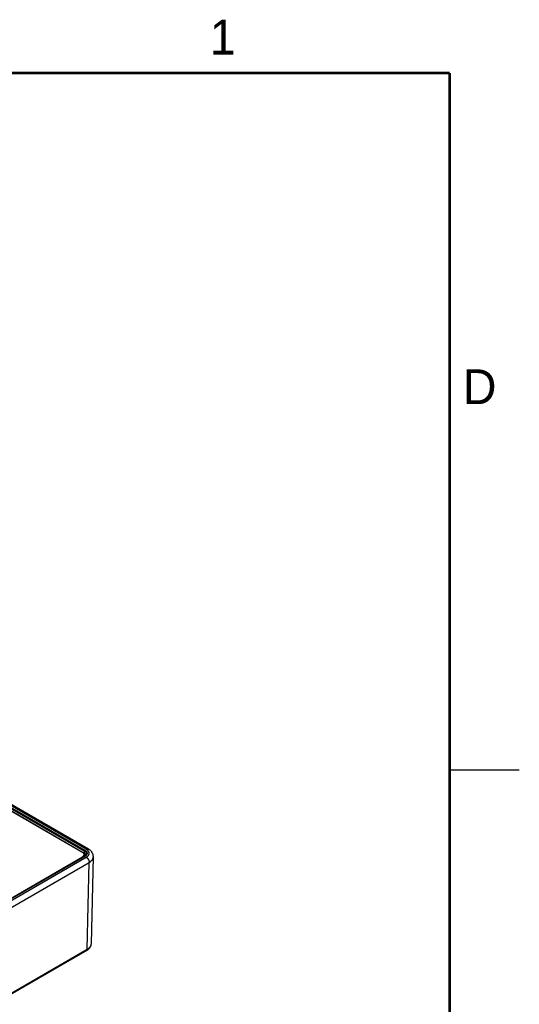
# Model space of a CAD drawing. Header units: inches. Extents: x 0 to 34, y 0 to 22.
# Tile 70 of 70: x 30.4 to 34, y 14.8 to 21.9. Entities that reach past the tile are written whole.
import ezdxf

# ---------------------------------------------------------------- set-up
doc = ezdxf.new("R2010")
doc.units = ezdxf.units.IN
doc.header["$LTSCALE"] = 1.87
doc.header["$MEASUREMENT"] = 0
doc.layers.get('0').update_dxf_attribs({"linetype": 'CONTINUOUS'})
doc.styles.add('TEXTSTYLE_2', font='txt')

msp = doc.modelspace()

# ---------------------------------------------------------------- linework, layer by layer
at = {"color": 2, "linetype": 'CONTINUOUS'}
msp.add_line((33.5, 16.5), (34, 16.5), dxfattribs=at)
at = {"color": 7, "linetype": 'CONTINUOUS'}
for p, q in [((30.8926, 15.9288), (30.1735, 16.344)), ((30.9076, 15.9303), (30.1885, 16.3455)), ((30.2551, 16.2848), (30.8815, 15.9231)), ((30.2551, 16.2768), (30.878, 15.9172)), ((30.2551, 16.2603), (30.8778, 15.9008)), ((30.8652, 15.9069), (30.2551, 16.2591)), ((30.878, 15.9172), (30.8778, 15.9008)), ((28.5809, 14.5558), (30.8652, 15.8747)), ((30.879, 15.8776), (28.5902, 14.5561)), ((30.8815, 15.8774), (28.5927, 14.5559)), ((28.6026, 14.5494), (30.8926, 15.8717)), ((28.6238, 14.5123), (30.9138, 15.8345)), ((30.8652, 15.8747), (30.8652, 15.8696)), ((30.8768, 15.8763), (30.8768, 15.8908)), ((30.8996, 15.2111), (30.9138, 15.8345)), ((30.9289, 15.2512), (30.9431, 15.8745)), ((30.9431, 15.8745), (30.9431, 15.8745)), ((28.616, 13.8877), (30.8965, 15.2045)), ((28.6191, 13.8944), (30.8996, 15.2111))]:
    msp.add_line(p, q, dxfattribs=at)
at = {"color": 7, "linetype": 'CONTINUOUS', "const_width": 0.02}
for points in [[(33.5, 21.5), (0.5, 21.5)], [(33.5, 0.5), (33.5, 21.5)]]:
    msp.add_lwpolyline(points, dxfattribs=at)
at = {"color": 7, "linetype": 'CONTINUOUS'}
for points in [[(30.9431, 15.8745), (30.9431, 15.8768), (30.943, 15.8796), (30.9427, 15.8824), (30.9423, 15.8852), (30.9417, 15.888), (30.941, 15.8907), (30.9401, 15.8935), (30.9391, 15.8962), (30.9379, 15.899), (30.9365, 15.9017), (30.935, 15.9043), (30.9334, 15.907), (30.9315, 15.9096), (30.9295, 15.9122), (30.9273, 15.9147), (30.925, 15.9172), (30.9224, 15.9196), (30.9197, 15.9219), (30.9169, 15.9242), (30.9139, 15.9263), (30.9107, 15.9284), (30.9076, 15.9303)], [(30.8965, 15.2045), (30.8995, 15.2062), (30.9024, 15.2082), (30.9053, 15.2102), (30.908, 15.2123), (30.9105, 15.2145), (30.9129, 15.2168), (30.9151, 15.2191), (30.9172, 15.2215), (30.9191, 15.2239), (30.9208, 15.2264), (30.9224, 15.2289), (30.9238, 15.2314), (30.925, 15.2339), (30.926, 15.2365), (30.9269, 15.239), (30.9276, 15.2416), (30.9282, 15.2442), (30.9286, 15.2467), (30.9288, 15.2493), (30.9289, 15.2512)]]:
    msp.add_lwpolyline(points, dxfattribs=at)
for points, knots in [([(30.8768, 15.8908), (30.8768, 15.8912), (30.8767, 15.8919), (30.8766, 15.8931), (30.8763, 15.8942), (30.876, 15.8953), (30.8756, 15.8964), (30.8749, 15.8978), (30.8738, 15.8996), (30.8721, 15.9016), (30.8701, 15.9035), (30.8678, 15.9053), (30.8661, 15.9064), (30.8652, 15.9069)], [0, 0, 0, 0, 0.053912, 0.108082, 0.162763, 0.218195, 0.274601, 0.332186, 0.451512, 0.577398, 0.710583, 0.851437, 1, 1, 1, 1]), ([(30.8757, 15.896), (30.8759, 15.8962), (30.8762, 15.8965), (30.8766, 15.8971), (30.8769, 15.8977), (30.8772, 15.8983), (30.8774, 15.8989), (30.8776, 15.8996), (30.8777, 15.9002), (30.8778, 15.9006), (30.8778, 15.9008)], [0, 0, 0, 0, 0.127252, 0.257239, 0.388253, 0.518542, 0.646383, 0.770157, 0.88842, 1, 1, 1, 1]), ([(30.8778, 15.9008), (30.8785, 15.9004), (30.88, 15.8995), (30.882, 15.8981), (30.8839, 15.8966), (30.8856, 15.895), (30.8871, 15.8934), (30.8885, 15.8917), (30.8897, 15.89), (30.8903, 15.8888), (30.8906, 15.8882)], [0, 0, 0, 0, 0.140775, 0.276937, 0.408442, 0.535316, 0.657666, 0.775686, 0.889668, 1, 1, 1, 1]), ([(30.8815, 15.9231), (30.8813, 15.923), (30.8808, 15.9226), (30.8802, 15.922), (30.8796, 15.9213), (30.879, 15.9206), (30.8786, 15.9197), (30.8783, 15.9188), (30.8781, 15.918), (30.878, 15.9174), (30.878, 15.9172)], [0, 0, 0, 0, 0.113944, 0.236816, 0.36615, 0.498923, 0.631846, 0.761616, 0.885178, 1, 1, 1, 1]), ([(30.878, 15.9172), (30.8792, 15.9165), (30.8809, 15.9154), (30.883, 15.9138), (30.8845, 15.9126), (30.8858, 15.9114), (30.8875, 15.9097), (30.8889, 15.9079), (30.8901, 15.9061), (30.8909, 15.9047), (30.8916, 15.9032), (30.8921, 15.9018), (30.8925, 15.9003), (30.8928, 15.8989), (30.893, 15.8974), (30.893, 15.8964), (30.893, 15.8959)], [0, 0, 0, 0, 0.148796, 0.220277, 0.28979, 0.357351, 0.422996, 0.548746, 0.609111, 0.667956, 0.725447, 0.781773, 0.837149, 0.891809, 0.946005, 1, 1, 1, 1]), ([(30.8815, 15.9231), (30.8828, 15.9224), (30.8846, 15.9212), (30.8869, 15.9195), (30.889, 15.9178), (30.8909, 15.916), (30.8925, 15.9141), (30.8936, 15.9126), (30.8946, 15.9112), (30.8955, 15.9096), (30.8962, 15.9081), (30.8968, 15.9066), (30.8973, 15.905), (30.8977, 15.9034), (30.8979, 15.9018), (30.8979, 15.9002), (30.8979, 15.8986), (30.8977, 15.8971), (30.8973, 15.8955), (30.8968, 15.8939), (30.8962, 15.8924), (30.8955, 15.8908), (30.8946, 15.8893), (30.8936, 15.8878), (30.8925, 15.8864), (30.8909, 15.8845), (30.889, 15.8827), (30.8869, 15.8809), (30.8846, 15.8793), (30.8828, 15.8781), (30.8815, 15.8774)], [0, 0, 0, 0, 0.074268, 0.10997, 0.144705, 0.211286, 0.243204, 0.274248, 0.30447, 0.333936, 0.362724, 0.390922, 0.418633, 0.445968, 0.473049, 0.5, 0.526951, 0.554032, 0.581367, 0.609078, 0.637276, 0.666064, 0.69553, 0.725752, 0.756796, 0.788714, 0.855295, 0.89003, 0.925732, 1, 1, 1, 1]), ([(30.8926, 15.9288), (30.8933, 15.9292), (30.8946, 15.9299), (30.8967, 15.9308), (30.8987, 15.9313), (30.9007, 15.9317), (30.9023, 15.9317), (30.9035, 15.9316), (30.9044, 15.9315), (30.9052, 15.9313), (30.9061, 15.931), (30.9069, 15.9307), (30.9074, 15.9304), (30.9076, 15.9303)], [0, 0, 0, 0, 0.148568, 0.289426, 0.422614, 0.548501, 0.667826, 0.725409, 0.781814, 0.837244, 0.891922, 0.94609, 1, 1, 1, 1]), ([(30.8926, 15.8717), (30.8934, 15.8721), (30.895, 15.8731), (30.8972, 15.8746), (30.8993, 15.8761), (30.9013, 15.8778), (30.9032, 15.8794), (30.9054, 15.8817), (30.9078, 15.8846), (30.9098, 15.8878), (30.911, 15.8904), (30.9118, 15.8923), (30.9124, 15.8943), (30.9128, 15.8963), (30.9131, 15.8983), (30.9131, 15.9002), (30.9131, 15.9022), (30.9128, 15.9042), (30.9124, 15.9062), (30.9118, 15.9081), (30.911, 15.9101), (30.9101, 15.912), (30.909, 15.9139), (30.9078, 15.9157), (30.9064, 15.9176), (30.9049, 15.9193), (30.9032, 15.921), (30.9013, 15.9227), (30.8993, 15.9243), (30.8972, 15.9259), (30.895, 15.9274), (30.8934, 15.9284), (30.8926, 15.9288)], [0, 0, 0, 0, 0.037614, 0.074281, 0.109985, 0.144719, 0.178492, 0.211323, 0.274251, 0.333899, 0.362686, 0.390883, 0.418593, 0.445927, 0.473006, 0.499957, 0.526907, 0.553987, 0.581323, 0.609033, 0.637232, 0.66602, 0.695487, 0.72571, 0.756753, 0.788671, 0.821504, 0.855279, 0.890013, 0.925716, 0.962386, 1, 1, 1, 1]), ([(30.8652, 15.8747), (30.8661, 15.8753), (30.8678, 15.8763), (30.8701, 15.8781), (30.8721, 15.88), (30.8738, 15.8821), (30.8749, 15.8838), (30.8756, 15.8853), (30.876, 15.8864), (30.8763, 15.8875), (30.8766, 15.8886), (30.8767, 15.8897), (30.8768, 15.8904), (30.8768, 15.8908)], [0, 0, 0, 0, 0.148563, 0.289417, 0.422602, 0.548488, 0.667814, 0.725399, 0.781805, 0.837237, 0.891918, 0.946088, 1, 1, 1, 1]), ([(30.8765, 15.8935), (30.8771, 15.8931), (30.8782, 15.8923), (30.8802, 15.8907), (30.882, 15.889), (30.8836, 15.8872), (30.8846, 15.8858), (30.8855, 15.8843), (30.886, 15.8833), (30.8862, 15.8828)], [0, 0, 0, 0, 0.139537, 0.274718, 0.532023, 0.654516, 0.773131, 0.888166, 1, 1, 1, 1]), ([(30.879, 15.8776), (30.8801, 15.8783), (30.8817, 15.8793), (30.8837, 15.8807), (30.8851, 15.8818), (30.8864, 15.883), (30.8879, 15.8845), (30.8892, 15.8861), (30.8903, 15.8877), (30.891, 15.8889), (30.8916, 15.89), (30.8921, 15.8912), (30.8925, 15.8924), (30.8928, 15.8936), (30.8929, 15.8948), (30.893, 15.8955), (30.893, 15.8959)], [0, 0, 0, 0, 0.159815, 0.235843, 0.309191, 0.379823, 0.447723, 0.575363, 0.635294, 0.69277, 0.747972, 0.801135, 0.85255, 0.902561, 0.95157, 1, 1, 1, 1]), ([(30.8815, 15.8774), (30.8814, 15.8774), (30.8812, 15.8775), (30.8808, 15.8777), (30.8805, 15.8778), (30.8802, 15.8778), (30.8799, 15.8778), (30.8796, 15.8778), (30.8793, 15.8777), (30.8791, 15.8777), (30.879, 15.8776)], [0, 0, 0, 0, 0.148609, 0.289504, 0.422729, 0.548649, 0.668006, 0.781943, 0.89199, 1, 1, 1, 1]), ([(30.8926, 15.8717), (30.8933, 15.8712), (30.8948, 15.8703), (30.8968, 15.8688), (30.8989, 15.867), (30.9009, 15.865), (30.9028, 15.8629), (30.9045, 15.8606), (30.9062, 15.8582), (30.9078, 15.8556), (30.9092, 15.853), (30.9104, 15.8503), (30.9115, 15.8476), (30.9123, 15.8449), (30.913, 15.8422), (30.9135, 15.8396), (30.9138, 15.837), (30.9138, 15.8353), (30.9138, 15.8345)], [0, 0, 0, 0, 0.055934, 0.1144, 0.175151, 0.237882, 0.302242, 0.367845, 0.434276, 0.501106, 0.567898, 0.634213, 0.699626, 0.763725, 0.826131, 0.886499, 0.944533, 1, 1, 1, 1]), ([(30.9138, 15.8345), (30.915, 15.8351), (30.9171, 15.8365), (30.9203, 15.8386), (30.9233, 15.8407), (30.927, 15.8437), (30.9303, 15.8469), (30.9333, 15.8502), (30.9353, 15.8528), (30.937, 15.8554), (30.9386, 15.858), (30.9399, 15.8607), (30.941, 15.8634), (30.9419, 15.8662), (30.9425, 15.8689), (30.943, 15.8717), (30.9431, 15.8736), (30.9431, 15.8745)], [0, 0, 0, 0, 0.074991, 0.148115, 0.219352, 0.288698, 0.421747, 0.485588, 0.547717, 0.608235, 0.667266, 0.724957, 0.781478, 0.837023, 0.891804, 0.946049, 1, 1, 1, 1]), ([(30.8996, 15.2111), (30.8996, 15.2107), (30.8996, 15.21), (30.8994, 15.2089), (30.8992, 15.208), (30.8988, 15.207), (30.8984, 15.2062), (30.8978, 15.2055), (30.8972, 15.2049), (30.8968, 15.2046), (30.8965, 15.2045)], [0, 0, 0, 0, 0.148048, 0.288504, 0.421452, 0.547285, 0.666755, 0.780987, 0.891473, 1, 1, 1, 1]), ([(30.8996, 15.2111), (30.9018, 15.2124), (30.9051, 15.2144), (30.9091, 15.2174), (30.9119, 15.2196), (30.9145, 15.222), (30.9169, 15.2244), (30.919, 15.2269), (30.921, 15.2294), (30.9228, 15.232), (30.9244, 15.2346), (30.9257, 15.2373), (30.9268, 15.24), (30.9277, 15.2428), (30.9283, 15.2455), (30.9288, 15.2483), (30.9289, 15.2502), (30.9289, 15.2511)], [0, 0, 0, 0, 0.148129, 0.219394, 0.288769, 0.356267, 0.421922, 0.485785, 0.547933, 0.608463, 0.667498, 0.725184, 0.781688, 0.837204, 0.89194, 0.946126, 1, 1, 1, 1])]:
    msp.add_open_spline(points, degree=3, knots=knots, dxfattribs=at)
msp.add_open_spline([(30.9289, 15.2511), (30.9289, 15.2511), (30.9289, 15.2511), (30.9289, 15.2512)], degree=3, dxfattribs=at)

# ---------------------------------------------------------------- texts
at = {"color": 2, "linetype": 'CONTINUOUS', "char_height": 0.25, "width": 0.25, "attachment_point": 1, "line_spacing_factor": 0.9, "style": 'TEXTSTYLE_2'}
for s, insert in [('1', (31.7781, 21.8826)), ('D', (33.5947, 19.3736))]:
    msp.add_mtext(s, dxfattribs=dict(at, insert=insert))

doc.saveas('drawing.dxf')
